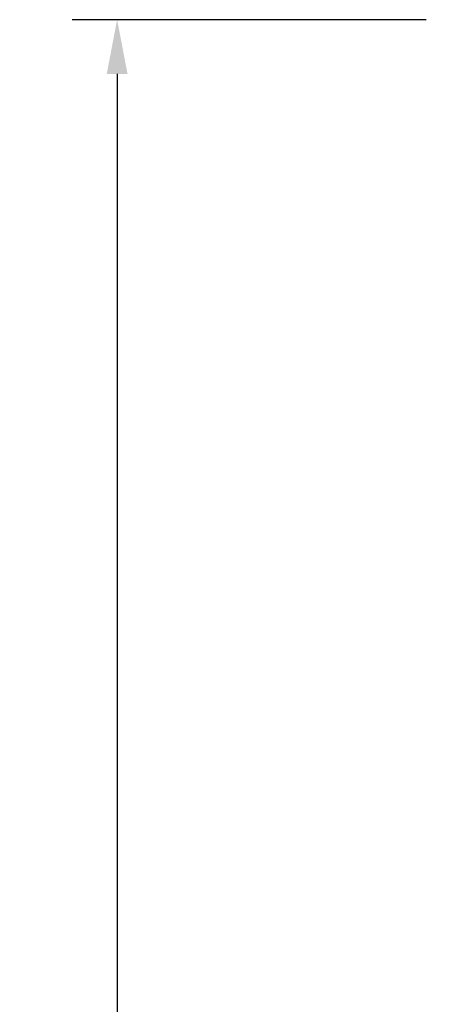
# Model space of a CAD drawing. Header units: millimetres. Extents: x -339 to 255, y 1363 to 1783.
# Tile 9 of 47: x -273 to -250, y 1620 to 1675. Entities that reach past the tile are written whole.
import ezdxf

# ---------------------------------------------------------------- set-up
doc = ezdxf.new("R2010")
doc.units = ezdxf.units.MM
doc.header["$LTSCALE"] = 61.468
doc.header["$PDMODE"] = 3
doc.header["$PDSIZE"] = 0.3125
doc.layers.get('0').update_dxf_attribs({"linetype": 'CONTINUOUS'})
doc.layers.get('Defpoints').update_dxf_attribs({"linetype": 'CONTINUOUS'})
doc.styles.get("Standard").update_dxf_attribs({"font": 'simfang.ttf'})
doc.dimstyles.new('DIMSTYLE_1', dxfattribs={"dimtxt": 4, "dimasz": 3, "dimexe": 2.5, "dimexo": 0.5, "dimgap": 0.75, "dimtad": 1, "dimlfac": 2, "dimdsep": 46, "dimtxsty": 'STANDARD', "dimblk": '_FILLED', "dimcen": 0.09, "dimclrt": 3, "dimazin": 2, "dimtp": 0.5, "dimtm": 0.5, "dimtfac": 1, "dimtofl": 0, "dimtmove": 0, "dimatfit": 3, "dimldrblk": '_FILLED', "dimfxl": 1, "dimtolj": 1, "dimarcsym": 0})

# ---------------------------------------------------------------- blocks, each defined once
blk = doc.blocks.new('_FILLED')
at = {"color": 0, "linetype": 'ByBlock'}
blk.add_solid([(0, 0), (-1, 0.192), (-1, -0.192)], dxfattribs=at)
blk = doc.blocks.new('*D16')
at = {"color": 0, "lineweight": -2}
for p, q in [((-250.472, 1674.809), (-270.094, 1674.809)), ((-267.594, 1671.809), (-267.594, 1555.309)), ((-250.472, 1552.309), (-270.094, 1552.309))]:
    blk.add_line(p, q, dxfattribs=at)
at = {"layer": 'Defpoints', "color": 0}
for p in [(-249.972, 1674.809), (-267.594, 1552.309), (-249.972, 1552.309)]:
    blk.add_point(p, dxfattribs=at)
at = {"color": 0, "lineweight": -2, "xscale": 3, "yscale": 3, "zscale": 3}
for p, rotation in [((-267.594, 1674.809), 90), ((-267.594, 1552.309), 270)]:
    blk.add_blockref('_FILLED', p, dxfattribs=dict(at, rotation=rotation))
at = {"color": 3, "insert": (-270.367, 1613.559), "char_height": 4, "attachment_point": 5, "rotation": 90}
blk.add_mtext('\\A1;245', dxfattribs=at)

msp = doc.modelspace()

# ---------------------------------------------------------------- dimensions: what is measured, and where the dimension line sits
at = {"color": 3}
dim = msp.add_linear_dim(base=(-267.5942, 1552.3088), p1=(-249.9723, 1674.8088), p2=(-249.9723, 1552.3088), angle=90, dimstyle='DIMSTYLE_1', dxfattribs=at)
dim.commit()
dim.dimension.update_dxf_attribs({"geometry": '*D16', "text_midpoint": (-270.367, 1613.5588)})

doc.saveas('drawing.dxf')
